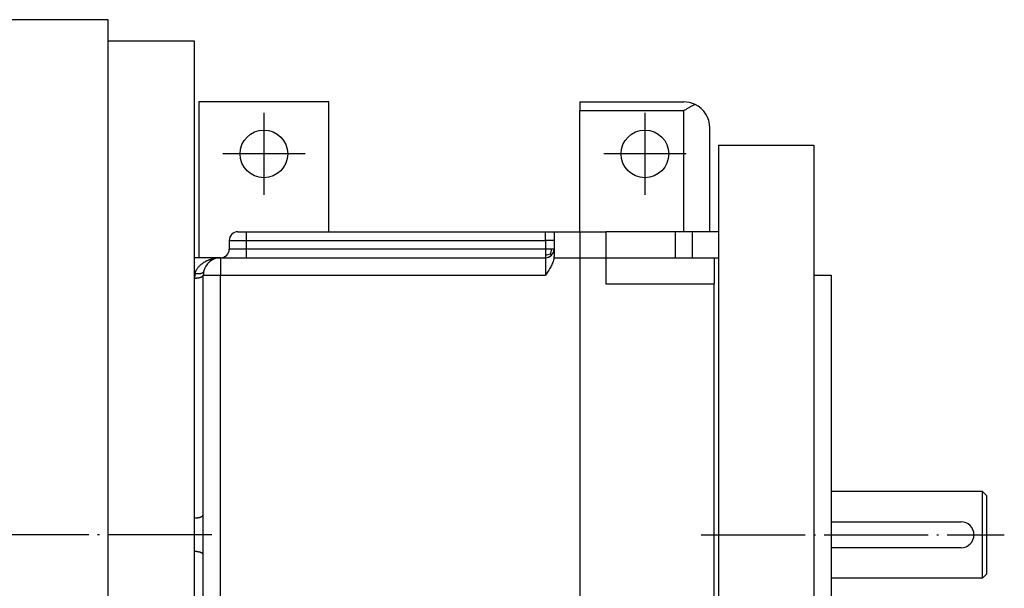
# Model space of a CAD drawing. Header units: inches. Extents: x -280 to 281, y -205 to 205.
# Tile 15 of 39: x 53 to 109, y -108 to -76. Entities that reach past the tile are written whole.
import ezdxf

# ---------------------------------------------------------------- set-up
doc = ezdxf.new("R2010")
doc.units = ezdxf.units.IN
doc.linetypes.add('DOT_CENTER', pattern=[14, 12, -1, 0, -1])
doc.layers.add('1', color=7, linetype='Continuous')

# ---------------------------------------------------------------- blocks, each defined once
blk = doc.blocks.new('5222013360_00_G23_G27_BF_B3_B14R_Motor_Bgr_63_EEXDe_1_1__5', base_point=(-96.5, -280.25))
at = {"color": 7, "linetype": 'Continuous'}
for p, q in [((115.5, -151.25), (102, -151.25)), ((115.5, -153.75), (115.5, -151.25)), ((115.5, -267.75), (115.5, -153.75)), ((125.5, -153.75), (115.5, -153.75)), ((125.5, -178.75), (125.5, -153.75)), ((141, -160.75), (126, -160.75)), ((126, -160.75), (126, -178.75)), ((141, -175.75), (141, -160.75)), ((170, -160.75), (182, -160.75)), ((170, -160.75), (170, -161.75)), ((170, -175.75), (170, -161.75)), ((185, -175.75), (185, -163.75)), ((186, -165.75), (197, -165.75)), ((186, -165.75), (186, -175.75)), ((197, -165.75), (197, -180.75)), ((130.5, -175.75), (131.5, -175.75)), ((131.5, -175.75), (166, -175.75)), ((166, -175.75), (167, -175.75)), ((167, -175.75), (170, -175.75)), ((167, -175.75), (167, -176.75)), ((170, -175.75), (173, -175.75)), ((173, -175.75), (173, -178.75)), ((181, -175.75), (173, -175.75)), ((182, -175.75), (181, -175.75)), ((183, -175.75), (182, -175.75)), ((183, -178.75), (183, -175.75)), ((185, -175.75), (183, -175.75)), ((186, -175.75), (185, -175.75)), ((186, -175.75), (186, -178.75)), ((129.5, -176.75), (129.5, -177.75)), ((167, -176.75), (167, -177.75)), ((167, -177.75), (167, -178.5)), ((128.5, -178.75), (125.5, -178.75)), ((125.5, -180.58), (125.5, -178.75)), ((128.5, -178.75), (131.5, -178.75)), ((131.5, -178.75), (166, -178.75)), ((173, -178.75), (173, -181.75)), ((173, -178.75), (181, -178.75)), ((181, -178.75), (183, -178.75)), ((183, -178.75), (185.5, -178.75)), ((185.5, -178.75), (186, -178.75)), ((185.5, -178.75), (185.5, -181.75)), ((186, -178.75), (186, -242.75)), ((125.5, -181.14), (125.5, -180.58)), ((126.5, -208.42), (126.5, -180.75)), ((197, -180.75), (197, -240.75)), ((197, -180.75), (199, -180.75)), ((199, -180.75), (199, -240.75)), ((125.5, -208.81), (125.5, -181.14)), ((185.5, -239.75), (185.5, -181.75)), ((216.5, -205.75), (199, -205.75)), ((217, -206.25), (216.5, -205.75)), ((216.5, -215.75), (216.5, -205.75)), ((217, -215.25), (217, -206.25)), ((125.5, -212.69), (125.5, -208.81)), ((126.5, -213.08), (126.5, -208.42)), ((199, -209.25), (214, -209.25)), ((214, -212.25), (199, -212.25)), ((125.5, -240.36), (125.5, -212.69)), ((126.5, -239.75), (126.5, -213.08)), ((216.5, -215.75), (199, -215.75)), ((217, -215.25), (216.5, -215.75))]:
    blk.add_line(p, q, dxfattribs=at)
at = {"color": 8, "linetype": 'Continuous'}
for p, q in [((170, -161.75), (182, -161.75)), ((182, -175.75), (182, -161.75)), ((170, -175.75), (170, -178.75)), ((181, -175.75), (181, -178.75)), ((131.5, -177.75), (131.5, -176.75)), ((128.5, -178.75), (128.5, -180.75)), ((166, -178.75), (166, -180.75)), ((166.99, -178.75), (170, -178.75)), ((170, -178.75), (170, -242.75)), ((170, -178.75), (173, -178.75)), ((125.55, -180.58), (125.5, -180.58)), ((126.5, -180.75), (128.5, -180.75)), ((128.5, -239.75), (128.5, -180.75)), ((128.5, -180.75), (166, -180.75)), ((173, -181.75), (185.5, -181.75))]:
    blk.add_line(p, q, dxfattribs=at)
at = {"color": 7, "linetype": 'Continuous'}
for centre in [(133.5, -166.75), (177.5, -166.75)]:
    blk.add_circle(centre, 2.75, dxfattribs=at)
for centre, radius, start, end in [((182, -163.75), 3, 64.4712, 90), ((182, -163.75), 3, 0, 64.4712), ((130.5, -176.75), 1, 90, 180), ((128.5, -177.75), 1, 270, 0), ((166, -177.75), 1, 270, 315), ((166, -177.75), 1, 315, 360), ((128.5, -180.75), 2, 90, 169.3461), ((128.5, -180.75), 2, 169.3461, 180), ((214, -210.75), 1.5, 270, 90)]:
    blk.add_arc(centre, radius, start, end, dxfattribs=at)
at = {"color": 8, "linetype": 'Continuous'}
blk.add_arc((128.5, -181.14), 3, 169.3462, 179.9999, dxfattribs=at)
at = {"color": 7, "linetype": 'Continuous'}
for points, knots in [([(183.29, -161.04), (183.19, -161.09), (182.97, -161.2), (182.65, -161.38), (182.33, -161.56), (182.11, -161.69), (182, -161.75)], [0, 0, 0, 0, 0.348273, 0.721195, 1.093832, 1.473958, 1.473958, 1.473958, 1.473958]), ([(167, -178.5), (167, -178.52), (167, -178.57), (167, -178.63), (166.99, -178.69), (166.99, -178.73), (166.99, -178.75)], [0, 0, 0, 0, 0.0613664, 0.1226322, 0.182063, 0.245582, 0.245582, 0.245582, 0.245582]), ([(166.99, -178.75), (166.97, -178.85), (166.94, -179.03), (166.85, -179.3), (166.75, -179.55), (166.62, -179.8), (166.48, -180.05), (166.32, -180.29), (166.16, -180.52), (166.05, -180.67), (166, -180.75)], [0, 0, 0, 0, 0.292798, 0.560651, 0.843368, 1.121315, 1.404371, 1.687635, 1.96987, 2.252546, 2.252546, 2.252546, 2.252546])]:
    blk.add_open_spline(points, degree=3, knots=knots, dxfattribs=at)
at = {"color": 8, "linetype": 'Continuous'}
for points, knots in [([(131.5, -176.75), (131.5, -176.75), (131.5, -176.74), (131.5, -176.74), (131.5, -176.73), (131.5, -176.73), (131.5, -176.72), (131.5, -176.72), (131.5, -176.71), (131.5, -176.71), (131.5, -176.7), (131.5, -176.69), (131.5, -176.69), (131.5, -176.68), (131.5, -176.68), (131.5, -176.67), (131.5, -176.67), (131.5, -176.66), (131.5, -176.66), (131.5, -176.65), (131.5, -176.64), (131.5, -176.64), (131.5, -176.63), (131.5, -176.63), (131.5, -176.62), (131.5, -176.62), (131.5, -176.61), (131.5, -176.6), (131.5, -176.6), (131.5, -176.59), (131.5, -176.59), (131.5, -176.58), (131.5, -176.58), (131.5, -176.57), (131.5, -176.56), (131.5, -176.56), (131.5, -176.55), (131.5, -176.55), (131.5, -176.54), (131.5, -176.54), (131.5, -176.53), (131.5, -176.52), (131.5, -176.52), (131.5, -176.51), (131.5, -176.51), (131.5, -176.5), (131.5, -176.5), (131.5, -176.49), (131.5, -176.48), (131.5, -176.48), (131.5, -176.47), (131.5, -176.47), (131.5, -176.46), (131.5, -176.46), (131.5, -176.45), (131.5, -176.44), (131.5, -176.44), (131.5, -176.43), (131.5, -176.43), (131.5, -176.42), (131.5, -176.42), (131.5, -176.41), (131.5, -176.4), (131.5, -176.4), (131.5, -176.39), (131.5, -176.39), (131.5, -176.38), (131.5, -176.38), (131.5, -176.37), (131.5, -176.37), (131.5, -176.37), (131.5, -176.36), (131.5, -176.36), (131.5, -176.35), (131.5, -176.35), (131.5, -176.35), (131.5, -176.34), (131.5, -176.34), (131.5, -176.34), (131.5, -176.33), (131.5, -176.33), (131.5, -176.32), (131.5, -176.32), (131.5, -176.32), (131.5, -176.31), (131.5, -176.31), (131.5, -176.3), (131.5, -176.3), (131.5, -176.3), (131.5, -176.29), (131.5, -176.29), (131.5, -176.29), (131.5, -176.28), (131.5, -176.28), (131.5, -176.27), (131.5, -176.27), (131.5, -176.27), (131.5, -176.26), (131.5, -176.26), (131.5, -176.26), (131.5, -176.25), (131.5, -176.25), (131.5, -176.25), (131.5, -176.24), (131.5, -176.24), (131.5, -176.23), (131.5, -176.23), (131.5, -176.23), (131.5, -176.22), (131.5, -176.22), (131.5, -176.22), (131.5, -176.21), (131.5, -176.21), (131.5, -176.21), (131.5, -176.2), (131.5, -176.2), (131.5, -176.19), (131.5, -176.19), (131.5, -176.19), (131.5, -176.18), (131.5, -176.18), (131.5, -176.18), (131.5, -176.17), (131.5, -176.17), (131.5, -176.17), (131.5, -176.16), (131.5, -176.16), (131.5, -176.16), (131.5, -176.15), (131.5, -176.15), (131.5, -176.15), (131.5, -176.14), (131.5, -176.14), (131.5, -176.14), (131.5, -176.13), (131.5, -176.13), (131.5, -176.13), (131.5, -176.12), (131.5, -176.12), (131.5, -176.12), (131.5, -176.11), (131.5, -176.11), (131.5, -176.11), (131.5, -176.1), (131.5, -176.1), (131.5, -176.1), (131.5, -176.09), (131.5, -176.09), (131.5, -176.09), (131.5, -176.08), (131.5, -176.08), (131.5, -176.08), (131.5, -176.07), (131.5, -176.07), (131.5, -176.07), (131.5, -176.06), (131.5, -176.06), (131.5, -176.06), (131.5, -176.05), (131.5, -176.05), (131.5, -176.05), (131.5, -176.05), (131.5, -176.04), (131.5, -176.04), (131.5, -176.04), (131.5, -176.03), (131.5, -176.03), (131.5, -176.03), (131.5, -176.03), (131.5, -176.02), (131.5, -176.02), (131.5, -176.02), (131.5, -176.02), (131.5, -176.01), (131.5, -176.01), (131.5, -176.01), (131.5, -176.01), (131.5, -176), (131.5, -176), (131.5, -176), (131.5, -176), (131.5, -175.99), (131.5, -175.99), (131.5, -175.99), (131.5, -175.99), (131.5, -175.98), (131.5, -175.98), (131.5, -175.98), (131.5, -175.98), (131.5, -175.97), (131.5, -175.97), (131.5, -175.97), (131.5, -175.97), (131.5, -175.97), (131.5, -175.96), (131.5, -175.96), (131.5, -175.96), (131.5, -175.96), (131.5, -175.95), (131.5, -175.95), (131.5, -175.95), (131.5, -175.95), (131.5, -175.94), (131.5, -175.94), (131.5, -175.94), (131.5, -175.94), (131.5, -175.94), (131.5, -175.93), (131.5, -175.93), (131.5, -175.93), (131.5, -175.93), (131.5, -175.93), (131.5, -175.92), (131.5, -175.92), (131.5, -175.92), (131.5, -175.92), (131.5, -175.92), (131.5, -175.91), (131.5, -175.91), (131.5, -175.91), (131.5, -175.91), (131.5, -175.91), (131.5, -175.9), (131.5, -175.9), (131.5, -175.9), (131.5, -175.9), (131.5, -175.9), (131.5, -175.89), (131.5, -175.89), (131.5, -175.89), (131.5, -175.89), (131.5, -175.89), (131.5, -175.88), (131.5, -175.88), (131.5, -175.88), (131.5, -175.88), (131.5, -175.88), (131.5, -175.88), (131.5, -175.87), (131.5, -175.87), (131.5, -175.87), (131.5, -175.87), (131.5, -175.87), (131.5, -175.86), (131.5, -175.86), (131.5, -175.86), (131.5, -175.86), (131.5, -175.86), (131.5, -175.86), (131.5, -175.85), (131.5, -175.85), (131.5, -175.85), (131.5, -175.85), (131.5, -175.85), (131.5, -175.85), (131.5, -175.85), (131.5, -175.84), (131.5, -175.84), (131.5, -175.84), (131.5, -175.84), (131.5, -175.84), (131.5, -175.84), (131.5, -175.83), (131.5, -175.83), (131.5, -175.83), (131.5, -175.83), (131.5, -175.83), (131.5, -175.83), (131.5, -175.83), (131.5, -175.82), (131.5, -175.82), (131.5, -175.82), (131.5, -175.82), (131.5, -175.82), (131.5, -175.82), (131.5, -175.82), (131.5, -175.82), (131.5, -175.81), (131.5, -175.81), (131.5, -175.81), (131.5, -175.81), (131.5, -175.81), (131.5, -175.81), (131.5, -175.81), (131.5, -175.81), (131.5, -175.8), (131.5, -175.8), (131.5, -175.8), (131.5, -175.8), (131.5, -175.8), (131.5, -175.8), (131.5, -175.8), (131.5, -175.8), (131.5, -175.8), (131.5, -175.79), (131.5, -175.79), (131.5, -175.79), (131.5, -175.79), (131.5, -175.79), (131.5, -175.79), (131.5, -175.79), (131.5, -175.79), (131.5, -175.79), (131.5, -175.79), (131.5, -175.78), (131.5, -175.78), (131.5, -175.78), (131.5, -175.78), (131.5, -175.78), (131.5, -175.78), (131.5, -175.78), (131.5, -175.78), (131.5, -175.78), (131.5, -175.78), (131.5, -175.78), (131.5, -175.77), (131.5, -175.77), (131.5, -175.77), (131.5, -175.77), (131.5, -175.77), (131.5, -175.77), (131.5, -175.77), (131.5, -175.77), (131.5, -175.77), (131.5, -175.77), (131.5, -175.77), (131.5, -175.77), (131.5, -175.77), (131.5, -175.77), (131.5, -175.77), (131.5, -175.76), (131.5, -175.76), (131.5, -175.76), (131.5, -175.76), (131.5, -175.76), (131.5, -175.76), (131.5, -175.76), (131.5, -175.76), (131.5, -175.76), (131.5, -175.76), (131.5, -175.76), (131.5, -175.76), (131.5, -175.76), (131.5, -175.76), (131.5, -175.76), (131.5, -175.76), (131.5, -175.76), (131.5, -175.76), (131.5, -175.76), (131.5, -175.76), (131.5, -175.75), (131.5, -175.75), (131.5, -175.75), (131.5, -175.75), (131.5, -175.75), (131.5, -175.75), (131.5, -175.75), (131.5, -175.75), (131.5, -175.75), (131.5, -175.75), (131.5, -175.75), (131.5, -175.75), (131.5, -175.75), (131.5, -175.75), (131.5, -175.75), (131.5, -175.75), (131.5, -175.75), (131.5, -175.75), (131.5, -175.75), (131.5, -175.75), (131.5, -175.75), (131.5, -175.75), (131.5, -175.75), (131.5, -175.75), (131.5, -175.75), (131.5, -175.75), (131.5, -175.75), (131.5, -175.75), (131.5, -175.75), (131.5, -175.75), (131.5, -175.75), (131.5, -175.75), (131.5, -175.75), (131.5, -175.75), (131.5, -175.75)], [0, 0, 0, 0, 0.005439, 0.010892, 0.016357, 0.021835, 0.027325, 0.032827, 0.038341, 0.043866, 0.049402, 0.054949, 0.060506, 0.066074, 0.071652, 0.077239, 0.082836, 0.088441, 0.094056, 0.099678, 0.105309, 0.110948, 0.116595, 0.122248, 0.127909, 0.133577, 0.13925, 0.14493, 0.150616, 0.156307, 0.162004, 0.167705, 0.173411, 0.179122, 0.184836, 0.190555, 0.196277, 0.202001, 0.207729, 0.21346, 0.219193, 0.224927, 0.230664, 0.236402, 0.242141, 0.247881, 0.253621, 0.259362, 0.265103, 0.270843, 0.276583, 0.282321, 0.288059, 0.293795, 0.299529, 0.305262, 0.310991, 0.316719, 0.322443, 0.328164, 0.333881, 0.339595, 0.345304, 0.351009, 0.356709, 0.362405, 0.368095, 0.371941, 0.375785, 0.379625, 0.383461, 0.387294, 0.391124, 0.394949, 0.398771, 0.402589, 0.406402, 0.410212, 0.414017, 0.417817, 0.421613, 0.425405, 0.429191, 0.432973, 0.43675, 0.440521, 0.444288, 0.448049, 0.451805, 0.455555, 0.4593, 0.463039, 0.466772, 0.470499, 0.47422, 0.477935, 0.481643, 0.485346, 0.489041, 0.492731, 0.496413, 0.500089, 0.503757, 0.507419, 0.511073, 0.514721, 0.518361, 0.521993, 0.525618, 0.529235, 0.532844, 0.536446, 0.540039, 0.543625, 0.547202, 0.550771, 0.554331, 0.557883, 0.561426, 0.56496, 0.568486, 0.572002, 0.57551, 0.579008, 0.582497, 0.585976, 0.589446, 0.592907, 0.596357, 0.599798, 0.603229, 0.606649, 0.61006, 0.61346, 0.61685, 0.620229, 0.623598, 0.626956, 0.630303, 0.63364, 0.636965, 0.640279, 0.643582, 0.646873, 0.650153, 0.653422, 0.656678, 0.659923, 0.663156, 0.666377, 0.669586, 0.672783, 0.675967, 0.679139, 0.682298, 0.685444, 0.688578, 0.691699, 0.694807, 0.697902, 0.700984, 0.704052, 0.707107, 0.709747, 0.712376, 0.714995, 0.717603, 0.720201, 0.722788, 0.725364, 0.72793, 0.730485, 0.733029, 0.735563, 0.738085, 0.740597, 0.743098, 0.745588, 0.748068, 0.750536, 0.752993, 0.75544, 0.757875, 0.760299, 0.762712, 0.765114, 0.767505, 0.769885, 0.772254, 0.774611, 0.776957, 0.779292, 0.781616, 0.783928, 0.786229, 0.788519, 0.790797, 0.793064, 0.795319, 0.797563, 0.799795, 0.802016, 0.804225, 0.806423, 0.808609, 0.810783, 0.812946, 0.815096, 0.817236, 0.819363, 0.821479, 0.823583, 0.825674, 0.827755, 0.829823, 0.831879, 0.833923, 0.835956, 0.837976, 0.839984, 0.84198, 0.843965, 0.845937, 0.847896, 0.849844, 0.85178, 0.853703, 0.855614, 0.857512, 0.859399, 0.861273, 0.863135, 0.864984, 0.866821, 0.868645, 0.870457, 0.872256, 0.874043, 0.875817, 0.877579, 0.879328, 0.881065, 0.882788, 0.884499, 0.886198, 0.887883, 0.889556, 0.891216, 0.892863, 0.894498, 0.896119, 0.897727, 0.899323, 0.900905, 0.902475, 0.904032, 0.905575, 0.907105, 0.908623, 0.910127, 0.911618, 0.913095, 0.91456, 0.916011, 0.917449, 0.918874, 0.920285, 0.921683, 0.923067, 0.924439, 0.925796, 0.92714, 0.928471, 0.929788, 0.931111, 0.932421, 0.933718, 0.935002, 0.936272, 0.937529, 0.938773, 0.940004, 0.941221, 0.942426, 0.943617, 0.944795, 0.945961, 0.947113, 0.948252, 0.949378, 0.950491, 0.951591, 0.952679, 0.953753, 0.954814, 0.955862, 0.956898, 0.95792, 0.95893, 0.959927, 0.96091, 0.961881, 0.96284, 0.963785, 0.964718, 0.965638, 0.966545, 0.967439, 0.968321, 0.96919, 0.970046, 0.97089, 0.97172, 0.972539, 0.973344, 0.974137, 0.974918, 0.975686, 0.976441, 0.977183, 0.977914, 0.978631, 0.979336, 0.980029, 0.980709, 0.981377, 0.982032, 0.982675, 0.983305, 0.983936, 0.984553, 0.985158, 0.98575, 0.986329, 0.986896, 0.987451, 0.987993, 0.988522, 0.989039, 0.989543, 0.990036, 0.990515, 0.990983, 0.991438, 0.991881, 0.992312, 0.99273, 0.993137, 0.993531, 0.993913, 0.994284, 0.994642, 0.994988, 0.995322, 0.995645, 0.995955, 0.996265, 0.996562, 0.996847, 0.997119, 0.997378, 0.997625, 0.997859, 0.998081, 0.998291, 0.998488, 0.998673, 0.998846, 0.999006, 0.999144, 0.999272, 0.999389, 0.999495, 0.999592, 0.999678, 0.999754, 0.999812, 0.999862, 0.999904, 0.999939, 0.999966, 0.999985, 0.999994, 1, 1, 1, 1]), ([(166, -176.75), (166, -176.75), (166, -176.75), (166, -176.74), (166, -176.74), (166, -176.73), (166, -176.73), (166, -176.73), (166, -176.72), (166, -176.72), (166, -176.72), (166, -176.71), (166, -176.71), (166, -176.7), (166, -176.7), (166, -176.7), (166, -176.69), (166, -176.69), (166, -176.68), (166, -176.68), (166, -176.67), (166, -176.67), (166, -176.67), (166, -176.66), (166, -176.66), (166, -176.65), (166, -176.65), (166, -176.64), (166, -176.64), (166, -176.63), (166, -176.63), (166, -176.62), (166, -176.62), (166, -176.61), (166, -176.61), (166, -176.61), (166, -176.6), (166, -176.6), (166, -176.59), (166, -176.59), (166, -176.58), (166, -176.58), (166, -176.57), (166, -176.57), (166, -176.56), (166, -176.56), (166, -176.55), (166, -176.55), (166, -176.54), (166, -176.54), (166, -176.53), (166, -176.53), (166, -176.52), (166, -176.52), (166, -176.51), (166, -176.51), (166, -176.51), (166, -176.5), (166, -176.5), (166, -176.49), (166, -176.49), (166, -176.48), (166, -176.48), (166, -176.47), (166, -176.47), (166, -176.46), (166, -176.46), (166, -176.46), (166, -176.45), (166, -176.45), (166, -176.44), (166, -176.44), (166, -176.44), (166, -176.43), (166, -176.43), (166, -176.42), (166, -176.42), (166, -176.42), (166, -176.41), (166, -176.41), (166, -176.4), (166, -176.4), (166, -176.4), (166, -176.39), (166, -176.39), (166, -176.39), (166, -176.38), (166, -176.38), (166, -176.38), (166, -176.37), (166, -176.37), (166, -176.37), (166, -176.36), (166, -176.36), (166, -176.35), (166, -176.34), (166, -176.33), (166, -176.32), (166, -176.31), (166, -176.3), (166, -176.29), (166, -176.28), (166, -176.27), (166, -176.26), (166, -176.25), (166, -176.24), (166, -176.23), (166, -176.22), (166, -176.21), (166, -176.2), (166, -176.19), (166, -176.19), (166, -176.18), (166, -176.17), (166, -176.16), (166, -176.15), (166, -176.14), (166, -176.13), (166, -176.12), (166, -176.12), (166, -176.11), (166, -176.1), (166, -176.09), (166, -176.08), (166, -176.07), (166, -176.07), (166, -176.06), (166, -176.05), (166, -176.04), (166, -176.03), (166, -176.03), (166, -176.02), (166, -176.01), (166, -176.01), (166, -176), (166, -175.99), (166, -175.99), (166, -175.98), (166, -175.97), (166, -175.97), (166, -175.96), (166, -175.96), (166, -175.95), (166, -175.94), (166, -175.94), (166, -175.93), (166, -175.93), (166, -175.92), (166, -175.92), (166, -175.91), (166, -175.9), (166, -175.9), (166, -175.89), (166, -175.89), (166, -175.88), (166, -175.88), (166, -175.87), (166, -175.87), (166, -175.86), (166, -175.86), (166, -175.86), (166, -175.85), (166, -175.85), (166, -175.84), (166, -175.84), (166, -175.83), (166, -175.83), (166, -175.83), (166, -175.82), (166, -175.82), (166, -175.82), (166, -175.81), (166, -175.81), (166, -175.81), (166, -175.8), (166, -175.8), (166, -175.8), (166, -175.79), (166, -175.79), (166, -175.79), (166, -175.79), (166, -175.78), (166, -175.78), (166, -175.78), (166, -175.78), (166, -175.78), (166, -175.77), (166, -175.77), (166, -175.77), (166, -175.77), (166, -175.77), (166, -175.77), (166, -175.76), (166, -175.76), (166, -175.76), (166, -175.76), (166, -175.76), (166, -175.76), (166, -175.76), (166, -175.75), (166, -175.75), (166, -175.75), (166, -175.75), (166, -175.75), (166, -175.75), (166, -175.75), (166, -175.75), (166, -175.75), (166, -175.75), (166, -175.75), (166, -175.75), (166, -175.75), (166, -175.75)], [0, 0, 0, 0, 0.003433, 0.006932, 0.0104955, 0.0141218, 0.0178093, 0.0215563, 0.0253611, 0.0292222, 0.0331379, 0.0371066, 0.0411265, 0.0451961, 0.0493137, 0.0534777, 0.0576865, 0.0619383, 0.0662316, 0.0705646, 0.0749359, 0.0793436, 0.0837863, 0.0882621, 0.0927696, 0.097307, 0.1018727, 0.106465, 0.1110824, 0.1157232, 0.1203857, 0.1250682, 0.1297693, 0.1344871, 0.1392201, 0.1439666, 0.1487249, 0.1534935, 0.1582707, 0.1630549, 0.1678443, 0.1726374, 0.1774325, 0.182228, 0.1870222, 0.1918135, 0.1966003, 0.2013809, 0.2061536, 0.2109168, 0.2156689, 0.2204082, 0.2251331, 0.229842, 0.2345332, 0.239205, 0.2438558, 0.248484, 0.2530879, 0.257666, 0.2622164, 0.2667377, 0.2712281, 0.275686, 0.2801098, 0.2844979, 0.2888485, 0.29316, 0.2974309, 0.3016594, 0.3058439, 0.3099828, 0.3140745, 0.3181172, 0.3221093, 0.3260493, 0.3299354, 0.333766, 0.3375395, 0.3412542, 0.3449085, 0.3485007, 0.3520293, 0.3554925, 0.3588887, 0.3622163, 0.3654736, 0.3686589, 0.3717708, 0.3748074, 0.3777671, 0.3806484, 0.3834496, 0.3933547, 0.4032212, 0.413048, 0.4228337, 0.4325773, 0.4422774, 0.4519329, 0.4615426, 0.4711053, 0.4806196, 0.4900846, 0.4994988, 0.5088612, 0.5181704, 0.5274254, 0.5366249, 0.5457676, 0.5548524, 0.563878, 0.5728433, 0.581747, 0.590588, 0.599365, 0.6080767, 0.6167221, 0.6252999, 0.6338088, 0.6422477, 0.6506153, 0.6589105, 0.6671321, 0.6752787, 0.6833493, 0.6913426, 0.6992573, 0.7070924, 0.7141936, 0.7212125, 0.7281494, 0.7350041, 0.7417768, 0.7484675, 0.7550762, 0.7616029, 0.7680478, 0.7744109, 0.7806922, 0.7868918, 0.7930096, 0.7990458, 0.8050004, 0.8108735, 0.816665, 0.8223751, 0.8280037, 0.833551, 0.8390169, 0.8444015, 0.8497049, 0.8549271, 0.8600681, 0.8651281, 0.8701069, 0.8750048, 0.8798217, 0.8845576, 0.8892127, 0.8937869, 0.8982804, 0.902693, 0.907025, 0.9112764, 0.9154471, 0.9195373, 0.9235469, 0.9269502, 0.9302773, 0.9335284, 0.9367031, 0.9398015, 0.9428235, 0.9457688, 0.9486375, 0.9514294, 0.9541445, 0.9567826, 0.9593436, 0.9618274, 0.964234, 0.9665631, 0.9688149, 0.970989, 0.9730855, 0.9751041, 0.977045, 0.9789078, 0.9806926, 0.9823991, 0.9840274, 0.9855773, 0.9870488, 0.9884416, 0.9897558, 0.9909912, 0.9921477, 0.9932253, 0.9942237, 0.995143, 0.995983, 0.9967436, 0.9974247, 0.9980262, 0.998548, 0.9989901, 0.9993522, 0.9996344, 0.9998365, 0.9999584, 1, 1, 1, 1]), ([(129.5, -176.75), (129.53, -176.75), (129.58, -176.75), (129.69, -176.75), (129.86, -176.75), (130.1, -176.75), (130.4, -176.75), (130.74, -176.75), (131.11, -176.75), (131.37, -176.75), (131.5, -176.75)], [0, 0, 0, 0, 0.076464, 0.152928, 0.337642, 0.585997, 0.888483, 1.23352, 1.609229, 2, 2, 2, 2]), ([(131.5, -176.75), (131.52, -176.75), (131.57, -176.75), (137.34, -176.75), (148.82, -176.75), (160.27, -176.75), (166, -176.75)], [0, 0, 0, 0, 0.070736, 0.141421, 17.320711, 34.5, 34.5, 34.5, 34.5]), ([(167, -176.75), (167, -176.75), (167, -176.75), (167, -176.75), (167, -176.75), (167, -176.75), (167, -176.75), (167, -176.75), (167, -176.75), (167, -176.75), (167, -176.75), (167, -176.75), (167, -176.75), (167, -176.75), (167, -176.75), (167, -176.75), (167, -176.75), (167, -176.75), (167, -176.75), (167, -176.75), (167, -176.75), (167, -176.75), (167, -176.75), (167, -176.75), (167, -176.75), (167, -176.75), (167, -176.75), (167, -176.75), (167, -176.75), (167, -176.75), (166.99, -176.75), (166.99, -176.75), (166.99, -176.75), (166.99, -176.75), (166.99, -176.75), (166.99, -176.75), (166.99, -176.75), (166.99, -176.75), (166.99, -176.75), (166.99, -176.75), (166.99, -176.75), (166.99, -176.75), (166.99, -176.75), (166.99, -176.75), (166.99, -176.75), (166.99, -176.75), (166.99, -176.75), (166.99, -176.75), (166.99, -176.75), (166.99, -176.75), (166.99, -176.75), (166.98, -176.75), (166.98, -176.75), (166.98, -176.75), (166.98, -176.75), (166.98, -176.75), (166.98, -176.75), (166.98, -176.75), (166.98, -176.75), (166.98, -176.75), (166.98, -176.75), (166.98, -176.75), (166.98, -176.75), (166.98, -176.75), (166.98, -176.75), (166.97, -176.75), (166.97, -176.75), (166.97, -176.75), (166.97, -176.75), (166.97, -176.75), (166.97, -176.75), (166.97, -176.75), (166.97, -176.75), (166.97, -176.75), (166.97, -176.75), (166.97, -176.75), (166.96, -176.75), (166.96, -176.75), (166.96, -176.75), (166.96, -176.75), (166.96, -176.75), (166.96, -176.75), (166.96, -176.75), (166.96, -176.75), (166.96, -176.75), (166.96, -176.75), (166.95, -176.75), (166.95, -176.75), (166.95, -176.75), (166.95, -176.75), (166.95, -176.75), (166.95, -176.75), (166.95, -176.75), (166.95, -176.75), (166.95, -176.75), (166.94, -176.75), (166.94, -176.75), (166.94, -176.75), (166.94, -176.75), (166.94, -176.75), (166.94, -176.75), (166.94, -176.75), (166.94, -176.75), (166.93, -176.75), (166.93, -176.75), (166.93, -176.75), (166.93, -176.75), (166.93, -176.75), (166.93, -176.75), (166.93, -176.75), (166.92, -176.75), (166.92, -176.75), (166.92, -176.75), (166.92, -176.75), (166.92, -176.75), (166.92, -176.75), (166.92, -176.75), (166.91, -176.75), (166.91, -176.75), (166.91, -176.75), (166.91, -176.75), (166.91, -176.75), (166.91, -176.75), (166.9, -176.75), (166.9, -176.75), (166.9, -176.75), (166.9, -176.75), (166.9, -176.75), (166.9, -176.75), (166.9, -176.75), (166.89, -176.75), (166.89, -176.75), (166.89, -176.75), (166.89, -176.75), (166.89, -176.75), (166.88, -176.75), (166.88, -176.75), (166.88, -176.75), (166.88, -176.75), (166.88, -176.75), (166.88, -176.75), (166.87, -176.75), (166.87, -176.75), (166.87, -176.75), (166.87, -176.75), (166.87, -176.75), (166.86, -176.75), (166.86, -176.75), (166.86, -176.75), (166.86, -176.75), (166.86, -176.75), (166.86, -176.75), (166.85, -176.75), (166.85, -176.75), (166.85, -176.75), (166.85, -176.75), (166.85, -176.75), (166.84, -176.75), (166.84, -176.75), (166.84, -176.75), (166.84, -176.75), (166.83, -176.75), (166.83, -176.75), (166.83, -176.75), (166.83, -176.75), (166.83, -176.75), (166.82, -176.75), (166.82, -176.75), (166.82, -176.75), (166.82, -176.75), (166.82, -176.75), (166.81, -176.75), (166.81, -176.75), (166.81, -176.75), (166.81, -176.75), (166.8, -176.75), (166.8, -176.75), (166.8, -176.75), (166.8, -176.75), (166.8, -176.75), (166.79, -176.75), (166.79, -176.75), (166.79, -176.75), (166.79, -176.75), (166.78, -176.75), (166.78, -176.75), (166.78, -176.75), (166.78, -176.75), (166.77, -176.75), (166.77, -176.75), (166.77, -176.75), (166.77, -176.75), (166.76, -176.75), (166.76, -176.75), (166.76, -176.75), (166.76, -176.75), (166.75, -176.75), (166.75, -176.75), (166.75, -176.75), (166.75, -176.75), (166.74, -176.75), (166.74, -176.75), (166.74, -176.75), (166.74, -176.75), (166.73, -176.75), (166.73, -176.75), (166.73, -176.75), (166.73, -176.75), (166.72, -176.75), (166.72, -176.75), (166.72, -176.75), (166.72, -176.75), (166.71, -176.75), (166.71, -176.75), (166.71, -176.75), (166.7, -176.75), (166.7, -176.75), (166.7, -176.75), (166.69, -176.75), (166.69, -176.75), (166.69, -176.75), (166.68, -176.75), (166.68, -176.75), (166.68, -176.75), (166.68, -176.75), (166.67, -176.75), (166.67, -176.75), (166.67, -176.75), (166.66, -176.75), (166.66, -176.75), (166.66, -176.75), (166.65, -176.75), (166.65, -176.75), (166.65, -176.75), (166.64, -176.75), (166.64, -176.75), (166.64, -176.75), (166.63, -176.75), (166.63, -176.75), (166.63, -176.75), (166.62, -176.75), (166.62, -176.75), (166.61, -176.75), (166.61, -176.75), (166.61, -176.75), (166.6, -176.75), (166.6, -176.75), (166.6, -176.75), (166.59, -176.75), (166.59, -176.75), (166.59, -176.75), (166.58, -176.75), (166.58, -176.75), (166.58, -176.75), (166.57, -176.75), (166.57, -176.75), (166.57, -176.75), (166.56, -176.75), (166.56, -176.75), (166.55, -176.75), (166.55, -176.75), (166.55, -176.75), (166.54, -176.75), (166.54, -176.75), (166.54, -176.75), (166.53, -176.75), (166.53, -176.75), (166.53, -176.75), (166.52, -176.75), (166.52, -176.75), (166.51, -176.75), (166.51, -176.75), (166.51, -176.75), (166.5, -176.75), (166.5, -176.75), (166.5, -176.75), (166.49, -176.75), (166.49, -176.75), (166.48, -176.75), (166.48, -176.75), (166.48, -176.75), (166.47, -176.75), (166.47, -176.75), (166.47, -176.75), (166.46, -176.75), (166.46, -176.75), (166.45, -176.75), (166.45, -176.75), (166.45, -176.75), (166.44, -176.75), (166.44, -176.75), (166.43, -176.75), (166.43, -176.75), (166.43, -176.75), (166.42, -176.75), (166.42, -176.75), (166.41, -176.75), (166.41, -176.75), (166.41, -176.75), (166.4, -176.75), (166.4, -176.75), (166.4, -176.75), (166.39, -176.75), (166.39, -176.75), (166.38, -176.75), (166.38, -176.75), (166.38, -176.75), (166.37, -176.75), (166.37, -176.75), (166.36, -176.75), (166.36, -176.75), (166.35, -176.75), (166.34, -176.75), (166.34, -176.75), (166.33, -176.75), (166.33, -176.75), (166.32, -176.75), (166.32, -176.75), (166.31, -176.75), (166.3, -176.75), (166.3, -176.75), (166.29, -176.75), (166.29, -176.75), (166.28, -176.75), (166.27, -176.75), (166.27, -176.75), (166.26, -176.75), (166.26, -176.75), (166.25, -176.75), (166.24, -176.75), (166.24, -176.75), (166.23, -176.75), (166.23, -176.75), (166.22, -176.75), (166.21, -176.75), (166.21, -176.75), (166.2, -176.75), (166.2, -176.75), (166.19, -176.75), (166.18, -176.75), (166.18, -176.75), (166.17, -176.75), (166.17, -176.75), (166.16, -176.75), (166.16, -176.75), (166.15, -176.75), (166.14, -176.75), (166.14, -176.75), (166.13, -176.75), (166.13, -176.75), (166.12, -176.75), (166.11, -176.75), (166.11, -176.75), (166.1, -176.75), (166.1, -176.75), (166.09, -176.75), (166.09, -176.75), (166.08, -176.75), (166.07, -176.75), (166.07, -176.75), (166.06, -176.75), (166.06, -176.75), (166.05, -176.75), (166.05, -176.75), (166.04, -176.75), (166.03, -176.75), (166.03, -176.75), (166.02, -176.75), (166.02, -176.75), (166.01, -176.75), (166.01, -176.75), (166, -176.75), (166, -176.75)], [0, 0, 0, 0, 0.000007, 0.000016, 0.000035, 0.000062, 0.00011, 0.000171, 0.000247, 0.000336, 0.00044, 0.000557, 0.000689, 0.000835, 0.000995, 0.001155, 0.001328, 0.001513, 0.00171, 0.001919, 0.002141, 0.002376, 0.002622, 0.002882, 0.003154, 0.003438, 0.003736, 0.004046, 0.004368, 0.004704, 0.005052, 0.005413, 0.005787, 0.006174, 0.006575, 0.006988, 0.007414, 0.007853, 0.008306, 0.008771, 0.00925, 0.009742, 0.010248, 0.010766, 0.011298, 0.011844, 0.012403, 0.012975, 0.013561, 0.014161, 0.014774, 0.015401, 0.016041, 0.016695, 0.01735, 0.018018, 0.018699, 0.019393, 0.020101, 0.020823, 0.021558, 0.022306, 0.023068, 0.023843, 0.024632, 0.025435, 0.026251, 0.02708, 0.027924, 0.02878, 0.029651, 0.030535, 0.031433, 0.032344, 0.033269, 0.034208, 0.035161, 0.036127, 0.037107, 0.038101, 0.039109, 0.04013, 0.041166, 0.042215, 0.043278, 0.044355, 0.045446, 0.046551, 0.047669, 0.048802, 0.049949, 0.05111, 0.052284, 0.053473, 0.054676, 0.055893, 0.057124, 0.058369, 0.059628, 0.060901, 0.062189, 0.063491, 0.064807, 0.066137, 0.067481, 0.06884, 0.070212, 0.071566, 0.072935, 0.074317, 0.075714, 0.077125, 0.07855, 0.079989, 0.081443, 0.08291, 0.084392, 0.085887, 0.087397, 0.08892, 0.090457, 0.092009, 0.093574, 0.095153, 0.096746, 0.098352, 0.099973, 0.101607, 0.103255, 0.104916, 0.106591, 0.10828, 0.109982, 0.111698, 0.113427, 0.11517, 0.116926, 0.118696, 0.120479, 0.122275, 0.124085, 0.125908, 0.127744, 0.129594, 0.131457, 0.133333, 0.135222, 0.137124, 0.139039, 0.140968, 0.142909, 0.144864, 0.146831, 0.148811, 0.150804, 0.152811, 0.15483, 0.156861, 0.158906, 0.160963, 0.163033, 0.165116, 0.167212, 0.16932, 0.17144, 0.173574, 0.17572, 0.177878, 0.180049, 0.182232, 0.184428, 0.186636, 0.188857, 0.191089, 0.193335, 0.195592, 0.197862, 0.200144, 0.202438, 0.204744, 0.207063, 0.209393, 0.211736, 0.21409, 0.216457, 0.218836, 0.221226, 0.223629, 0.226043, 0.228469, 0.230908, 0.233357, 0.235819, 0.238293, 0.240778, 0.243274, 0.245783, 0.248303, 0.250835, 0.253378, 0.255933, 0.258499, 0.261077, 0.263666, 0.266267, 0.268879, 0.271502, 0.274137, 0.276783, 0.27944, 0.282108, 0.284788, 0.287479, 0.290181, 0.292894, 0.296014, 0.299148, 0.302296, 0.305458, 0.308633, 0.311822, 0.315024, 0.31824, 0.321468, 0.32471, 0.327965, 0.331233, 0.334513, 0.337806, 0.341112, 0.34443, 0.34776, 0.351102, 0.354457, 0.357823, 0.361201, 0.364591, 0.367992, 0.371405, 0.374829, 0.378265, 0.381711, 0.385169, 0.388637, 0.392117, 0.395606, 0.399107, 0.402618, 0.406139, 0.40967, 0.413211, 0.416763, 0.420324, 0.423895, 0.427475, 0.431065, 0.434665, 0.438274, 0.441891, 0.445518, 0.449154, 0.452799, 0.456452, 0.460114, 0.463784, 0.467463, 0.47115, 0.474845, 0.478548, 0.482259, 0.485978, 0.489704, 0.493438, 0.497179, 0.500928, 0.504684, 0.508447, 0.512217, 0.515993, 0.519777, 0.523567, 0.527363, 0.531166, 0.534976, 0.538791, 0.542612, 0.54644, 0.550273, 0.554112, 0.557956, 0.561806, 0.565661, 0.569522, 0.573387, 0.577258, 0.581133, 0.585013, 0.588898, 0.592788, 0.596681, 0.60058, 0.604482, 0.608388, 0.612299, 0.616213, 0.620131, 0.624052, 0.627978, 0.631906, 0.637777, 0.643653, 0.649535, 0.655421, 0.661313, 0.667208, 0.673108, 0.679011, 0.684918, 0.690828, 0.696741, 0.702656, 0.708573, 0.714492, 0.720412, 0.726333, 0.732256, 0.738179, 0.744101, 0.750024, 0.755947, 0.761868, 0.767789, 0.773708, 0.779625, 0.78554, 0.791453, 0.797363, 0.80327, 0.809174, 0.815074, 0.820969, 0.826861, 0.832748, 0.83863, 0.844507, 0.850378, 0.856243, 0.862102, 0.867954, 0.873799, 0.879638, 0.885468, 0.891291, 0.897106, 0.902912, 0.908709, 0.914497, 0.920275, 0.926044, 0.931803, 0.937551, 0.943289, 0.949015, 0.95473, 0.960433, 0.966124, 0.971803, 0.977469, 0.983123, 0.988762, 0.994389, 1.000001, 1.000001, 1.000001, 1.000001]), ([(166, -176.75), (166, -176.77), (166, -176.82), (166, -177.01), (166, -177.32), (166, -177.61), (166, -177.75)], [0, 0, 0, 0, 0.070681, 0.141421, 0.570711, 1, 1, 1, 1]), ([(131.5, -177.75), (131.37, -177.75), (131.11, -177.75), (130.74, -177.75), (130.4, -177.75), (130.1, -177.75), (129.86, -177.75), (129.69, -177.75), (129.58, -177.75), (129.53, -177.75), (129.5, -177.75)], [0, 0, 0, 0, 0.390984, 0.76688, 1.111802, 1.414181, 1.662445, 1.847096, 1.923548, 2, 2, 2, 2]), ([(131.5, -178.75), (131.5, -178.75), (131.5, -178.75), (131.5, -178.75), (131.5, -178.75), (131.5, -178.75), (131.5, -178.75), (131.5, -178.75), (131.5, -178.75), (131.5, -178.74), (131.5, -178.74), (131.5, -178.74), (131.5, -178.74), (131.5, -178.74), (131.5, -178.74), (131.5, -178.73), (131.5, -178.73), (131.5, -178.73), (131.5, -178.73), (131.5, -178.72), (131.5, -178.72), (131.5, -178.72), (131.5, -178.71), (131.5, -178.71), (131.5, -178.71), (131.5, -178.7), (131.5, -178.7), (131.5, -178.69), (131.5, -178.69), (131.5, -178.68), (131.5, -178.68), (131.5, -178.67), (131.5, -178.67), (131.5, -178.66), (131.5, -178.66), (131.5, -178.65), (131.5, -178.64), (131.5, -178.64), (131.5, -178.63), (131.5, -178.62), (131.5, -178.62), (131.5, -178.61), (131.5, -178.6), (131.5, -178.59), (131.5, -178.59), (131.5, -178.58), (131.5, -178.57), (131.5, -178.56), (131.5, -178.55), (131.5, -178.54), (131.5, -178.53), (131.5, -178.53), (131.5, -178.52), (131.5, -178.51), (131.5, -178.5), (131.5, -178.49), (131.5, -178.48), (131.5, -178.47), (131.5, -178.46), (131.5, -178.44), (131.5, -178.43), (131.5, -178.42), (131.5, -178.41), (131.5, -178.39), (131.5, -178.38), (131.5, -178.37), (131.5, -178.35), (131.5, -178.34), (131.5, -178.32), (131.5, -178.31), (131.5, -178.3), (131.5, -178.28), (131.5, -178.27), (131.5, -178.25), (131.5, -178.24), (131.5, -178.22), (131.5, -178.21), (131.5, -178.19), (131.5, -178.18), (131.5, -178.16), (131.5, -178.15), (131.5, -178.13), (131.5, -178.12), (131.5, -178.1), (131.5, -178.07), (131.5, -178.05), (131.5, -178.03), (131.5, -178.01), (131.5, -177.99), (131.5, -177.96), (131.5, -177.94), (131.5, -177.92), (131.5, -177.9), (131.5, -177.88), (131.5, -177.86), (131.5, -177.83), (131.5, -177.81), (131.5, -177.79), (131.5, -177.77), (131.5, -177.76), (131.5, -177.75)], [0, 0, 0, 0, 0.000102, 0.000246, 0.000557, 0.000994, 0.00156, 0.002256, 0.003084, 0.004045, 0.005308, 0.006749, 0.008371, 0.010174, 0.012161, 0.014334, 0.016695, 0.019243, 0.021983, 0.024917, 0.028045, 0.031367, 0.034886, 0.038602, 0.042516, 0.046629, 0.050942, 0.055456, 0.060171, 0.06509, 0.070212, 0.075513, 0.081025, 0.086747, 0.092677, 0.098813, 0.105154, 0.111697, 0.118442, 0.125385, 0.132526, 0.139864, 0.147395, 0.155118, 0.163033, 0.171136, 0.179427, 0.187903, 0.196563, 0.205405, 0.214427, 0.223628, 0.233006, 0.242559, 0.252286, 0.262184, 0.272253, 0.28249, 0.292893, 0.305193, 0.317702, 0.330414, 0.343322, 0.356418, 0.369697, 0.38315, 0.396771, 0.410554, 0.42449, 0.438574, 0.452798, 0.467156, 0.481639, 0.496243, 0.510959, 0.52578, 0.5407, 0.555712, 0.570809, 0.585983, 0.601229, 0.616539, 0.631905, 0.653689, 0.675538, 0.697436, 0.719366, 0.741314, 0.763261, 0.785192, 0.80709, 0.828939, 0.850722, 0.872424, 0.894028, 0.915517, 0.936875, 0.958086, 0.979133, 1, 1, 1, 1]), ([(166, -177.75), (160.27, -177.75), (148.82, -177.75), (137.34, -177.75), (131.57, -177.75), (131.52, -177.75), (131.5, -177.75)], [0, 0, 0, 0, 17.179289, 34.358579, 34.429294, 34.5, 34.5, 34.5, 34.5]), ([(166, -177.75), (166, -177.81), (166, -177.93), (166, -178.12), (166, -178.29), (166, -178.4), (166, -178.46)], [0, 0, 0, 0, 0.1865924, 0.3680946, 0.5498199, 0.7071067, 0.7071067, 0.7071067, 0.7071067]), ([(166.71, -177.75), (166.65, -177.75), (166.54, -177.75), (166.37, -177.75), (166.19, -177.75), (166.06, -177.75), (166, -177.75)], [0, 0, 0, 0, 0.1572099, 0.3390121, 0.5184998, 0.7071067, 0.7071067, 0.7071067, 0.7071067]), ([(166.58, -178.33), (166.49, -178.36), (166.3, -178.44), (166.1, -178.45), (166, -178.46)], [0, 0, 0, 0, 0.2915972, 0.5960142, 0.5960142, 0.5960142, 0.5960142]), ([(166, -178.46), (166, -178.5), (166, -178.57), (166, -178.66), (166, -178.71), (166, -178.74), (166, -178.75)], [0, 0, 0, 0, 0.1289236, 0.2226816, 0.2577875, 0.2928933, 0.2928933, 0.2928933, 0.2928933]), ([(166.58, -178.33), (166.62, -178.24), (166.7, -178.05), (166.7, -177.85), (166.71, -177.75)], [0, 0, 0, 0, 0.2915971, 0.596014, 0.596014, 0.596014, 0.596014]), ([(166.58, -178.33), (166.6, -178.35), (166.63, -178.38), (166.67, -178.42), (166.69, -178.44), (166.7, -178.45), (166.71, -178.45), (166.71, -178.46)], [0, 0, 0, 0, 0.0813205, 0.1423398, 0.1660018, 0.1779446, 0.1840278, 0.1840278, 0.1840278, 0.1840278]), ([(167, -177.75), (167, -177.75), (166.98, -177.75), (166.96, -177.75), (166.91, -177.75), (166.82, -177.75), (166.75, -177.75), (166.71, -177.75)], [0, 0, 0, 0, 0.013188, 0.0340379, 0.0702117, 0.1639863, 0.2928933, 0.2928933, 0.2928933, 0.2928933]), ([(125.55, -180.58), (125.56, -180.55), (125.58, -180.48), (125.61, -180.38), (125.65, -180.29), (125.71, -180.17), (125.79, -180.03), (125.9, -179.88), (126, -179.75), (126.1, -179.65), (126.21, -179.55), (126.36, -179.42), (126.55, -179.28), (126.75, -179.17), (126.89, -179.1), (127, -179.05), (127.1, -179.01), (127.21, -178.97), (127.31, -178.93), (127.42, -178.9), (127.52, -178.87), (127.74, -178.82), (128.06, -178.76), (128.35, -178.75), (128.5, -178.75)], [0, 0, 0, 0, 0.112186, 0.209921, 0.317319, 0.413511, 0.601833, 0.804623, 0.964016, 1.101704, 1.232453, 1.391101, 1.693533, 1.953609, 2.05774, 2.178993, 2.297619, 2.40257, 2.521252, 2.624712, 2.742489, 2.845734, 3.284385, 3.723163, 3.723163, 3.723163, 3.723163]), ([(126.5, -180.75), (126.5, -180.75), (126.5, -180.76), (126.5, -180.77), (126.5, -180.79), (126.49, -180.8), (126.48, -180.82), (126.48, -180.83), (126.47, -180.85), (126.46, -180.86), (126.44, -180.88), (126.43, -180.89), (126.41, -180.91), (126.39, -180.93), (126.36, -180.95), (126.34, -180.96), (126.31, -180.98), (126.28, -180.99), (126.24, -181.01), (126.21, -181.02), (126.17, -181.04), (126.13, -181.05), (126.09, -181.06), (126.05, -181.07), (126, -181.09), (125.96, -181.09), (125.91, -181.1), (125.87, -181.11), (125.82, -181.12), (125.78, -181.12), (125.73, -181.13), (125.68, -181.13), (125.64, -181.13), (125.59, -181.14), (125.54, -181.14), (125.51, -181.14), (125.5, -181.14)], [0, 0, 0, 0, 0.01128, 0.022746, 0.037808, 0.053383, 0.069586, 0.08653, 0.104321, 0.123056, 0.142817, 0.163676, 0.190119, 0.218285, 0.248219, 0.279936, 0.313427, 0.348658, 0.385568, 0.424078, 0.464087, 0.505476, 0.548113, 0.591851, 0.636536, 0.682005, 0.728091, 0.774627, 0.821443, 0.868377, 0.915268, 0.961964, 1.008322, 1.054208, 1.099498, 1.14408, 1.14408, 1.14408, 1.14408]), ([(126.53, -180.38), (126.53, -180.38), (126.53, -180.39), (126.53, -180.4), (126.52, -180.41), (126.52, -180.43), (126.51, -180.44), (126.5, -180.45), (126.49, -180.46), (126.48, -180.48), (126.46, -180.49), (126.44, -180.5), (126.43, -180.51), (126.4, -180.53), (126.38, -180.54), (126.35, -180.55), (126.32, -180.56), (126.29, -180.57), (126.26, -180.58), (126.22, -180.59), (126.19, -180.59), (126.15, -180.6), (126.11, -180.6), (126.07, -180.61), (126.03, -180.61), (125.99, -180.61), (125.94, -180.61), (125.9, -180.61), (125.86, -180.61), (125.81, -180.61), (125.77, -180.61), (125.72, -180.6), (125.68, -180.6), (125.64, -180.6), (125.59, -180.59), (125.57, -180.59), (125.55, -180.58)], [0, 0, 0, 0, 0.009554, 0.019234, 0.033719, 0.048661, 0.064173, 0.080362, 0.097329, 0.115167, 0.133958, 0.153769, 0.178331, 0.204437, 0.232131, 0.261433, 0.29234, 0.32483, 0.358857, 0.39436, 0.431257, 0.469455, 0.508845, 0.549309, 0.590717, 0.632936, 0.675824, 0.719239, 0.763039, 0.80708, 0.851224, 0.895335, 0.939286, 0.982953, 1.026223, 1.06899, 1.06899, 1.06899, 1.06899]), ([(125.5, -208.81), (125.51, -208.81), (125.54, -208.81), (125.59, -208.8), (125.64, -208.8), (125.68, -208.8), (125.73, -208.8), (125.78, -208.79), (125.82, -208.79), (125.87, -208.78), (125.91, -208.77), (125.96, -208.76), (126, -208.75), (126.05, -208.74), (126.09, -208.73), (126.13, -208.72), (126.17, -208.71), (126.21, -208.69), (126.24, -208.68), (126.28, -208.66), (126.31, -208.65), (126.34, -208.63), (126.36, -208.61), (126.39, -208.6), (126.41, -208.58), (126.43, -208.56), (126.44, -208.55), (126.46, -208.53), (126.47, -208.52), (126.48, -208.5), (126.48, -208.48), (126.49, -208.47), (126.5, -208.45), (126.5, -208.44), (126.5, -208.43), (126.5, -208.42), (126.5, -208.42)], [0, 0, 0, 0, 0.044582, 0.089872, 0.135757, 0.182115, 0.228812, 0.275703, 0.322637, 0.369453, 0.415988, 0.462075, 0.507544, 0.552228, 0.595967, 0.638604, 0.679993, 0.720002, 0.758511, 0.795422, 0.830652, 0.864144, 0.895861, 0.925794, 0.95396, 0.980404, 1.001263, 1.021024, 1.039758, 1.05755, 1.074494, 1.090697, 1.106271, 1.121334, 1.1328, 1.14408, 1.14408, 1.14408, 1.14408]), ([(126.5, -213.08), (126.5, -213.08), (126.5, -213.07), (126.5, -213.06), (126.5, -213.04), (126.49, -213.03), (126.48, -213.01), (126.48, -213), (126.47, -212.98), (126.46, -212.97), (126.44, -212.95), (126.43, -212.94), (126.41, -212.92), (126.39, -212.9), (126.36, -212.88), (126.34, -212.87), (126.31, -212.85), (126.28, -212.84), (126.24, -212.82), (126.21, -212.81), (126.17, -212.79), (126.13, -212.78), (126.09, -212.77), (126.05, -212.76), (126, -212.75), (125.96, -212.74), (125.91, -212.73), (125.87, -212.72), (125.82, -212.71), (125.78, -212.71), (125.73, -212.7), (125.68, -212.7), (125.64, -212.7), (125.59, -212.69), (125.54, -212.69), (125.51, -212.69), (125.5, -212.69)], [0, 0, 0, 0, 0.01128, 0.022746, 0.037808, 0.053383, 0.069586, 0.08653, 0.104322, 0.123056, 0.142817, 0.163676, 0.190119, 0.218285, 0.248219, 0.279936, 0.313427, 0.348658, 0.385568, 0.424078, 0.464087, 0.505476, 0.548113, 0.591851, 0.636536, 0.682005, 0.728091, 0.774627, 0.821443, 0.868377, 0.915268, 0.961965, 1.008323, 1.054208, 1.099498, 1.14408, 1.14408, 1.14408, 1.14408])]:
    blk.add_open_spline(points, degree=3, knots=knots, dxfattribs=at)
at = {"layer": '1', "color": 2, "linetype": 'DOT_CENTER'}
for p, q in [((133.5, -162), (133.5, -171.5)), ((177.5, -162), (177.5, -171.5)), ((138.25, -166.75), (128.75, -166.75)), ((182.25, -166.75), (172.75, -166.75)), ((127.5, -210.75), (-78.5, -210.75)), ((184, -210.75), (219, -210.75))]:
    blk.add_line(p, q, dxfattribs=at)
blk = doc.blocks.new('5222013360_00_G23_G27_BF_B3_B14R_Motor_Bgr_63_EEXDe_1__6', base_point=(-96.5, -280.25))
blk.add_blockref('5222013360_00_G23_G27_BF_B3_B14R_Motor_Bgr_63_EEXDe_1_1__5', (-96.5, -280.25))
blk = doc.blocks.new('DraufsichtA_von_', base_point=(60.25, -210.75))
blk.add_blockref('5222013360_00_G23_G27_BF_B3_B14R_Motor_Bgr_63_EEXDe_1__6', (-96.5, -280.25))

msp = doc.modelspace()

# ---------------------------------------------------------------- block references
at = {"xscale": 0.5, "yscale": 0.5, "zscale": 0.5}
msp.add_blockref('DraufsichtA_von_', (30.125, -105.375), dxfattribs=at)

doc.saveas('drawing.dxf')
